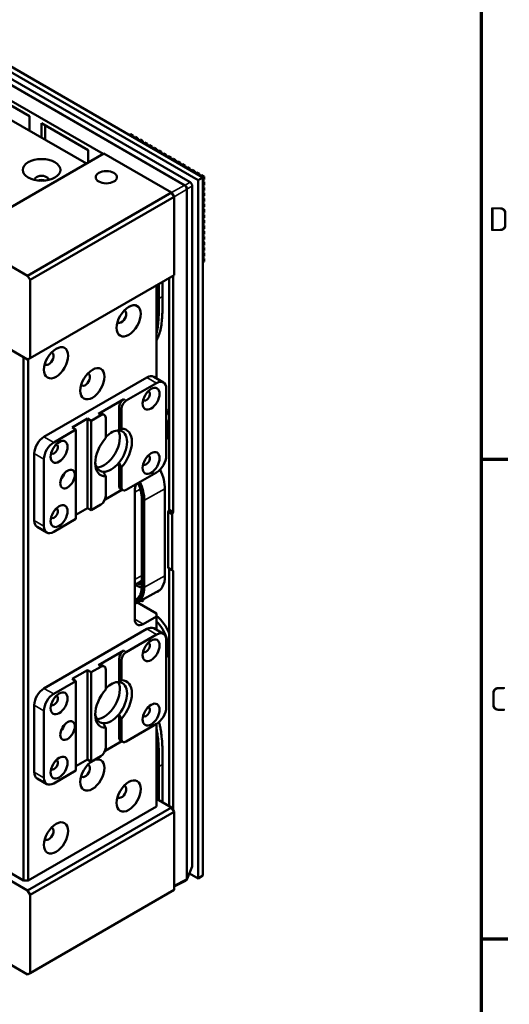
# Model space of a CAD drawing. Header units: millimetres. Extents: x 0 to 2239, y -60 to 841.
# Tile 145 of 165: x 1102 to 1173, y 131 to 274. Entities that reach past the tile are written whole.
import ezdxf

# ---------------------------------------------------------------- set-up
doc = ezdxf.new("R2010")
doc.units = ezdxf.units.MM
doc.layers.get('0').update_dxf_attribs({"lineweight": 25})
for name, color, linetype, lineweight in [('Rahmen (ISO)', 7, 'Continuous', 70), ('Sichtbar (ISO)', 7, 'Continuous', 50), ('Sichtbar schmal (ISO)', 7, 'Continuous', 35)]:
    doc.layers.add(name, color=color, linetype=linetype, lineweight=lineweight)
doc.styles.add('Notiztext (DIN)', font='isocpeur.ttf')

# ---------------------------------------------------------------- blocks, each defined once
blk = doc.blocks.new('Ränder Vorgaberahmen')
at = {"layer": 'Rahmen (ISO)'}
for p, q in [((1169, 210.25), (1172.9, 210.25)), ((1169, 140.17), (1172.9, 140.17))]:
    blk.add_line(p, q, dxfattribs=at)
at = {"layer": 'Rahmen (ISO)', "flags": 128}
blk.add_lwpolyline([(20, 20), (20, 821), (1169, 821), (1169, 20), (20, 20)], dxfattribs=at)
at = {"layer": 'Rahmen (ISO)', "char_height": 3.5, "attachment_point": 7, "style": 'Notiztext (DIN)'}
for s, insert in [('D', (1170.05, 243.54)), ('C', (1170.23, 173.46))]:
    blk.add_mtext(s, dxfattribs=dict(at, insert=insert))

msp = doc.modelspace()

# ---------------------------------------------------------------- linework, layer by layer
at = {"layer": 'Sichtbar (ISO)'}
for p, q in [((1040.011, 302.399), (1128.346, 251.398)), ((1039.304, 301.991), (1127.639, 250.99)), ((1083.825, 272.099), (1113.76, 254.816)), ((1096.136, 268.189), (1126.461, 250.68)), ((1094.222, 263.272), (1111.314, 253.404)), ((1096.199, 264.274), (1103.005, 260.344)), ((1103.005, 260.344), (1103.005, 258.201)), ((1104.773, 257.18), (1104.773, 259.323)), ((1104.773, 259.323), (1111.579, 255.394)), ((1105.303, 259.017), (1105.303, 256.874)), ((1117.617, 257.593), (1117.81, 257.704)), ((1117.81, 257.704), (1118.164, 257.5)), ((1117.971, 257.388), (1118.164, 257.5)), ((1118.164, 257.5), (1118.164, 257.277)), ((1118.308, 257.194), (1118.501, 257.305)), ((1118.501, 257.305), (1118.854, 257.101)), ((1118.662, 256.99), (1118.854, 257.101)), ((1118.854, 257.101), (1118.854, 256.878)), ((1118.998, 256.795), (1119.191, 256.906)), ((1119.191, 256.906), (1119.545, 256.702)), ((1119.352, 256.591), (1119.545, 256.702)), ((1119.545, 256.702), (1119.545, 256.48)), ((1119.689, 256.397), (1119.882, 256.508)), ((1119.882, 256.508), (1120.235, 256.304)), ((1120.043, 256.192), (1120.235, 256.304)), ((1120.235, 256.304), (1120.235, 256.081)), ((1120.379, 255.998), (1120.572, 256.109)), ((1120.572, 256.109), (1120.926, 255.905)), ((1092.84, 242.738), (1113.877, 254.884)), ((1111.579, 255.394), (1111.579, 253.557)), ((1123.776, 249.168), (1113.877, 254.884)), ((1120.733, 255.794), (1120.926, 255.905)), ((1120.926, 255.905), (1120.926, 255.683)), ((1121.07, 255.599), (1121.263, 255.71)), ((1121.263, 255.71), (1121.616, 255.506)), ((1121.423, 255.395), (1121.616, 255.506)), ((1121.616, 255.506), (1121.616, 255.284)), ((1121.76, 255.201), (1121.953, 255.312)), ((1121.953, 255.312), (1122.307, 255.108)), ((1122.114, 254.996), (1122.307, 255.108)), ((1122.307, 255.108), (1122.307, 254.885)), ((1122.451, 254.802), (1122.644, 254.913)), ((1122.644, 254.913), (1122.997, 254.709)), ((1122.804, 254.598), (1122.997, 254.709)), ((1122.997, 254.709), (1122.997, 254.487)), ((1123.141, 254.403), (1123.334, 254.515)), ((1123.334, 254.515), (1123.688, 254.31)), ((1123.495, 254.199), (1123.688, 254.31)), ((1123.688, 254.31), (1123.688, 254.088)), ((1123.832, 254.005), (1124.025, 254.116)), ((1124.025, 254.116), (1124.378, 253.912)), ((1124.185, 253.801), (1124.378, 253.912)), ((1124.378, 253.912), (1124.378, 253.689)), ((1124.522, 253.606), (1124.715, 253.717)), ((1124.715, 253.717), (1125.069, 253.513)), ((1124.876, 253.402), (1125.069, 253.513)), ((1125.069, 253.513), (1125.069, 253.291)), ((1125.213, 253.207), (1125.406, 253.319)), ((1125.406, 253.319), (1125.759, 253.114)), ((1125.566, 253.003), (1125.759, 253.114)), ((1125.759, 253.114), (1125.759, 252.892)), ((1125.903, 252.809), (1126.096, 252.92)), ((1126.096, 252.92), (1126.45, 252.716)), ((1126.257, 252.605), (1126.45, 252.716)), ((1126.45, 252.716), (1126.45, 252.493)), ((1126.594, 252.41), (1126.787, 252.521)), ((1126.787, 252.521), (1127.14, 252.317)), ((1126.947, 252.206), (1127.14, 252.317)), ((1127.14, 252.317), (1127.14, 252.095)), ((1127.284, 252.011), (1127.477, 252.123)), ((1127.477, 252.123), (1127.831, 251.918)), ((1127.638, 251.807), (1127.831, 251.918)), ((1127.831, 251.918), (1127.831, 251.696)), ((1127.975, 251.613), (1128.168, 251.724)), ((1128.168, 251.724), (1128.521, 251.52)), ((1127.639, 250.99), (1128.346, 251.398)), ((1127.639, 250.99), (1127.639, 148.989)), ((1128.328, 251.409), (1128.521, 251.52)), ((1128.346, 251.398), (1128.346, 149.398)), ((1128.346, 250.97), (1128.521, 251.071)), ((1128.346, 250.824), (1128.521, 250.723)), ((1128.346, 250.621), (1128.521, 250.723)), ((1128.346, 250.172), (1128.521, 250.273)), ((1128.521, 251.52), (1128.521, 251.071)), ((1128.521, 250.723), (1128.521, 250.273)), ((1102.74, 237.023), (1123.776, 249.168)), ((1124.13, 248.556), (1123.776, 249.168)), ((1126.782, 250.125), (1126.782, 150.844)), ((1128.346, 250.026), (1128.521, 249.925)), ((1128.346, 249.824), (1128.521, 249.925)), ((1128.346, 249.375), (1128.521, 249.476)), ((1128.346, 249.229), (1128.521, 249.128)), ((1128.346, 249.027), (1128.521, 249.128)), ((1128.521, 249.925), (1128.521, 249.476)), ((1128.521, 249.128), (1128.521, 248.679)), ((1103.094, 236.411), (1124.13, 248.556)), ((1124.13, 237.125), (1124.13, 248.556)), ((1128.346, 248.578), (1128.521, 248.679)), ((1128.346, 248.432), (1128.521, 248.331)), ((1128.346, 248.23), (1128.521, 248.331)), ((1128.346, 247.78), (1128.521, 247.882)), ((1128.346, 247.634), (1128.521, 247.533)), ((1128.346, 247.432), (1128.521, 247.533)), ((1128.521, 248.331), (1128.521, 247.882)), ((1128.521, 247.533), (1128.521, 247.084)), ((1128.346, 246.983), (1128.521, 247.084)), ((1128.346, 246.837), (1128.521, 246.736)), ((1128.346, 246.635), (1128.521, 246.736)), ((1128.346, 246.186), (1128.521, 246.287)), ((1128.346, 246.04), (1128.521, 245.939)), ((1128.521, 246.736), (1128.521, 246.287)), ((1128.346, 245.838), (1128.521, 245.939)), ((1128.346, 245.389), (1128.521, 245.49)), ((1128.346, 245.242), (1128.521, 245.141)), ((1128.346, 245.04), (1128.521, 245.141)), ((1128.346, 244.591), (1128.521, 244.692)), ((1128.521, 245.939), (1128.521, 245.49)), ((1128.521, 245.141), (1128.521, 244.692)), ((1128.346, 244.445), (1128.521, 244.344)), ((1128.346, 244.243), (1128.521, 244.344)), ((1128.346, 243.794), (1128.521, 243.895)), ((1128.346, 243.648), (1128.521, 243.547)), ((1128.346, 243.446), (1128.521, 243.547)), ((1128.346, 242.997), (1128.521, 243.098)), ((1128.521, 244.344), (1128.521, 243.895)), ((1128.521, 243.547), (1128.521, 243.098)), ((1102.74, 237.023), (1092.84, 242.738)), ((1128.346, 242.85), (1128.521, 242.749)), ((1128.346, 242.648), (1128.521, 242.749)), ((1128.346, 242.199), (1128.521, 242.3)), ((1128.346, 242.053), (1128.521, 241.952)), ((1128.346, 241.851), (1128.521, 241.952)), ((1128.521, 242.749), (1128.521, 242.3)), ((1128.521, 241.952), (1128.521, 241.503)), ((1128.346, 241.402), (1128.521, 241.503)), ((1128.346, 241.256), (1128.521, 241.155)), ((1128.346, 241.054), (1128.521, 241.155)), ((1128.346, 240.605), (1128.521, 240.706)), ((1128.346, 240.459), (1128.521, 240.357)), ((1128.346, 240.256), (1128.521, 240.357)), ((1128.521, 241.155), (1128.521, 240.706)), ((1128.521, 240.357), (1128.521, 239.908)), ((1128.346, 239.807), (1128.521, 239.908)), ((1128.346, 239.661), (1128.521, 239.56)), ((1128.346, 239.459), (1128.521, 239.56)), ((1128.346, 239.01), (1128.521, 239.111)), ((1128.521, 239.56), (1128.521, 239.111)), ((1102.74, 237.023), (1103.094, 236.411)), ((1103.094, 224.98), (1124.13, 237.125)), ((1103.094, 224.98), (1103.094, 236.411)), ((1122.451, 236.155), (1122.451, 234.004)), ((1123.423, 236.717), (1123.423, 202.832)), ((1124.013, 202.492), (1124.013, 237.057)), ((1121.567, 222.033), (1121.567, 235.645)), ((1121.92, 233.698), (1121.92, 235.849)), ((1096.376, 228.45), (1102.74, 224.775)), ((1102.121, 148.688), (1102.121, 225.133)), ((1103.094, 224.98), (1102.74, 224.775)), ((1102.828, 148.688), (1102.828, 224.827)), ((1120.153, 222.173), (1105.126, 213.498)), ((1122.567, 221.455), (1121.152, 222.272)), ((1121.567, 221.356), (1117.147, 218.805)), ((1122.981, 210.742), (1122.981, 220.54)), ((1113.081, 216.866), (1116.794, 219.009)), ((1116.087, 214.414), (1116.087, 217.784)), ((1116.44, 217.58), (1116.44, 214.669)), ((1109.263, 214.865), (1111.49, 216.151)), ((1112.021, 215.845), (1111.49, 216.151)), ((1111.49, 203.087), (1111.49, 216.151)), ((1113.435, 216.662), (1112.021, 215.845)), ((1112.021, 215.845), (1112.021, 202.781)), ((1113.935, 216.711), (1113.581, 216.915)), ((1114.142, 216.253), (1114.142, 213.343)), ((1109.793, 214.559), (1106.541, 212.681)), ((1109.793, 214.559), (1109.263, 214.865)), ((1109.793, 214.559), (1109.793, 201.495)), ((1123, 213.159), (1122.981, 213.148)), ((1103.712, 211.048), (1103.712, 201.25)), ((1105.126, 210.232), (1105.126, 200.434)), ((1116.087, 206.353), (1116.087, 209.724)), ((1116.44, 209.06), (1116.44, 206.149)), ((1114.142, 207.733), (1114.142, 204.822)), ((1117.147, 205.741), (1121.567, 208.292)), ((1116.501, 205.776), (1114.047, 204.359)), ((1116.647, 205.691), (1116.294, 205.895)), ((1122.797, 205.867), (1122.797, 193.171)), ((1118.385, 186.859), (1118.385, 205.639)), ((1119.43, 204.377), (1119.43, 191.681)), ((1109.793, 202.108), (1111.49, 203.087)), ((1112.021, 202.781), (1111.49, 203.087)), ((1112.021, 202.781), (1113.435, 203.598)), ((1123.423, 202.832), (1123.246, 202.526)), ((1124.013, 202.492), (1123.423, 202.832)), ((1106.541, 199.617), (1109.793, 201.495)), ((1123.246, 202.526), (1123.246, 194.361)), ((1123.83, 202.189), (1123.246, 202.526)), ((1123.83, 202.189), (1124.013, 202.492)), ((1123.83, 194.024), (1123.83, 202.189)), ((1105.541, 199.518), (1104.126, 200.335)), ((1123.246, 194.361), (1123.83, 194.024)), ((1123.423, 194.259), (1123.423, 159.558)), ((1124.013, 193.918), (1123.83, 194.024)), ((1124.013, 158.944), (1124.013, 193.918)), ((1119.43, 192.447), (1118.385, 191.829)), ((1118.799, 189.306), (1121.97, 191.047)), ((1118.771, 189.29), (1121.567, 187.676)), ((1121.567, 187.268), (1119.622, 186.145)), ((1121.567, 187.676), (1121.567, 187.268)), ((1121.567, 185.29), (1121.567, 187.268)), ((1120.152, 185.431), (1105.126, 176.755)), ((1121.567, 184.614), (1117.147, 182.063)), ((1122.567, 184.713), (1121.152, 185.53)), ((1122.981, 174), (1122.981, 183.798)), ((1113.081, 180.123), (1116.794, 182.267)), ((1123, 181.315), (1122.981, 181.305)), ((1113.435, 179.919), (1112.021, 179.103)), ((1113.935, 179.969), (1113.581, 180.173)), ((1116.087, 177.672), (1116.087, 181.042)), ((1116.44, 180.838), (1116.44, 177.927)), ((1109.263, 178.123), (1111.49, 179.409)), ((1112.021, 179.103), (1111.49, 179.409)), ((1111.49, 166.345), (1111.49, 179.409)), ((1112.021, 179.103), (1112.021, 166.039)), ((1114.142, 179.511), (1114.142, 176.6)), ((1109.793, 177.817), (1106.541, 175.939)), ((1109.793, 177.817), (1109.263, 178.123)), ((1109.793, 177.817), (1109.793, 164.753)), ((1103.712, 174.306), (1103.712, 164.508)), ((1105.126, 173.489), (1105.126, 163.691)), ((1116.087, 169.611), (1116.087, 172.981)), ((1116.44, 172.318), (1116.44, 169.407)), ((1117.147, 168.999), (1121.567, 171.55)), ((1121.567, 159.507), (1121.567, 171.55)), ((1114.142, 170.991), (1114.142, 168.08)), ((1116.501, 169.034), (1114.047, 167.617)), ((1116.647, 168.949), (1116.294, 169.153)), ((1112.021, 166.039), (1113.435, 166.855)), ((1109.793, 165.365), (1111.49, 166.345)), ((1112.021, 166.039), (1111.49, 166.345)), ((1122.451, 160.119), (1122.451, 165.626)), ((1106.541, 162.875), (1109.793, 164.753)), ((1121.92, 160.425), (1121.92, 165.32)), ((1105.541, 162.776), (1104.126, 163.592)), ((1121.567, 160.629), (1123.776, 159.354)), ((1123.776, 159.354), (1102.74, 147.208)), ((1121.567, 159.507), (1102.828, 148.688)), ((1124.13, 158.741), (1103.094, 146.596)), ((1124.13, 158.741), (1123.776, 159.354)), ((1124.13, 158.741), (1124.13, 147.31)), ((1102.121, 148.688), (1097.525, 151.342)), ((1102.74, 147.208), (1096.376, 150.883)), ((1126.761, 150.719), (1126.064, 148.914)), ((1127.639, 148.989), (1126.375, 149.719)), ((1102.121, 148.688), (1102.828, 148.688)), ((1124.13, 147.803), (1125.821, 148.647)), ((1127.639, 148.989), (1128.346, 149.398)), ((1102.74, 147.208), (1103.094, 146.596)), ((1124.13, 147.31), (1103.094, 135.165)), ((1103.094, 146.596), (1103.094, 135.165)), ((1102.74, 134.961), (1092.84, 140.676)), ((1103.094, 135.165), (1102.74, 134.961))]:
    msp.add_line(p, q, dxfattribs=at)
msp.add_arc((1125.597, 149.094), 0.5, 296.53871, 338.8712, dxfattribs=at)
for centre, major_axis in [((1104.773, 252.485), (-2.75, 0)), ((1114.23, 251.414), (1.55, 0)), ((1117.501, 230.44), (1.25, 2.165)), ((1106.894, 224.316), (-1.25, -2.165)), ((1112.198, 221.254), (1.25, 2.165)), ((1120.771, 219.06), (0.875, 1.516)), ((1107.336, 211.303), (0.875, 1.516)), ((1120.771, 209.67), (-0.875, -1.516)), ((1108.574, 207.323), (-0.75, -1.299)), ((1107.336, 201.914), (-0.875, -1.516)), ((1120.771, 182.318), (0.875, 1.516)), ((1107.336, 174.561), (0.875, 1.516)), ((1120.771, 172.928), (-0.875, -1.516)), ((1108.574, 170.581), (-0.75, -1.299)), ((1107.336, 165.171), (-0.875, -1.516)), ((1112.198, 164.1), (1.25, 2.165)), ((1117.501, 161.038), (-1.25, -2.165)), ((1106.894, 154.914), (1.25, 2.165))]:
    msp.add_ellipse(centre, major_axis=major_axis, ratio=0.5773503, dxfattribs=at)
for centre, major_axis, ratio, start_param, end_param in [((1104.773, 251.056), (1, 0), 0.5773503, 6.1946815, 9.5132818), ((1104.773, 250.444), (1, 0), 0.5773503, 0.9967109, 2.1448818), ((1104.773, 250.444), (-0.875, 0), 0.5773503, 4.3141986, 5.1105793), ((1126.392, 250.27), (0.25, -0.433), 0.691174, 0.8748878, 2.2667049), ((1116.44, 231.052), (-0.5, -0.866), 0.5773503, 6.1054747, 9.6024886), ((1120.594, 230.797), (0.825, -1.429), 0.5773503, 0.1997126, 1.3710837), ((1105.834, 224.929), (-0.5, -0.866), 0.5773503, 6.1054747, 9.6024886), ((1111.137, 221.867), (-0.5, -0.866), 0.5773503, 6.1054747, 9.6024886), ((1120.152, 220.54), (1, 1.732), 0.5773503, 0, 0.7853894), ((1121.567, 219.723), (1, 1.732), 0.5773503, 5.4977784, 7.0685747), ((1120.064, 219.468), (-0.375, -0.65), 0.5773503, 6.0452442, 9.6627191), ((1116.794, 218.192), (-0.5, -0.866), 0.5773503, 3.926982, 5.4977784), ((1117.147, 217.988), (0.5, 0.866), 0.5773503, 0.7853894, 2.3561857), ((1121.125, 216.406), (-1.875, 3.248), 0.5773503, 4.4493056, 4.7223821), ((1113.081, 216.049), (0.5, 0.866), 0.5773503, 0, 0.7853894), ((1113.435, 215.845), (0.5, 0.866), 0.5773503, 5.4977784, 7.0685747), ((1120.594, 216.1), (1.875, -3.248), 0.5773503, 0.3343565, 1.2364222), ((1113.877, 212.018), (1.65, 2.858), 0.5773503, 3.4688131, 5.9559649), ((1114.938, 211.405), (1.65, 2.858), 0.5773503, 0.2705165, 1.1332717), ((1114.938, 211.405), (1.65, 2.858), 0.5773503, 4.4418548, 6.5537018), ((1115.291, 211.201), (1.9, 3.291), 0.5773503, 4.3688531, 6.6267036), ((1105.126, 211.865), (-1, -1.732), 0.5773503, 3.926982, 5.4977784), ((1115.291, 211.201), (-1.9, -3.291), 0.5773503, 4.3688531, 6.6267036), ((1121.125, 216.406), (1.875, -3.248), 0.5773503, 0, 0.2630833), ((1106.541, 211.048), (1, 1.732), 0.5773503, 0.7853894, 2.3561857), ((1106.629, 211.712), (-0.375, -0.65), 0.5773503, 6.0452442, 9.6627191), ((1120.064, 210.078), (-0.375, -0.65), 0.5773503, 6.0452442, 9.6627191), ((1121.567, 209.925), (-1, -1.732), 0.5773503, 0.7853894, 2.3561857), ((1114.938, 211.405), (-1.65, -2.858), 0.5773503, 5.5709358, 6.5537018), ((1114.938, 211.405), (-1.65, -2.858), 0.5773503, 0.2705165, 1.3002622), ((1119.315, 207.878), (-2.463, 4.265), 0.5773503, 3.9269908, 4.5764151), ((1107.159, 208.139), (-0.75, -1.299), 0.5773503, 1.2309594, 1.9106332), ((1116.794, 206.761), (-0.5, -0.866), 0.5773503, 5.4977784, 6.2831853), ((1117.147, 206.557), (-0.5, -0.866), 0.5773503, 5.4977784, 7.0685747), ((1119.622, 206.353), (-0.875, -1.516), 0.5773503, 4.8895702, 5.4977871), ((1113.435, 204.414), (-0.5, -0.866), 0.5773503, 0.7853894, 2.3561857), ((1106.629, 202.322), (-0.375, -0.65), 0.5773503, 6.0452442, 9.6627191), ((1105.126, 202.067), (-1, -1.732), 0.5773503, 5.4977784, 6.2831853), ((1106.541, 201.25), (-1, -1.732), 0.5773503, 5.4977784, 7.0685747), ((1119.315, 195.182), (2.462, -4.265), 0.5773503, 6.1766777, 7.0685835), ((1119.315, 189.895), (0.219, -0.379), 0.5773503, 5.3608105, 7.1808743), ((1121.125, 184.563), (-1.875, 3.248), 0.5773503, 4.4493056, 5.3303391), ((1119.622, 187.574), (-0.875, -1.516), 0.5773503, 5.4977871, 7.0685835), ((1120.152, 183.798), (1, 1.732), 0.5773503, 0, 0.7853982), ((1120.594, 184.257), (1.875, -3.248), 0.5773503, 0.3343714, 1.9807709), ((1121.567, 182.981), (1, 1.732), 0.5773503, 5.4977871, 7.0685835), ((1120.064, 182.726), (-0.375, -0.65), 0.5773503, 6.0452442, 9.6627191), ((1116.794, 181.45), (-0.5, -0.866), 0.5773503, 3.9269908, 5.4977871), ((1117.147, 181.246), (0.5, 0.866), 0.5773503, 0.7853982, 2.3561945), ((1121.125, 184.563), (1.875, -3.248), 0.5773503, 0, 0.2630833), ((1113.081, 179.307), (0.5, 0.866), 0.5773503, 0, 0.7853982), ((1113.435, 179.103), (0.5, 0.866), 0.5773503, 5.4977871, 7.0685835), ((1113.877, 175.275), (1.65, 2.858), 0.5773503, 3.4688131, 5.9559649), ((1114.938, 174.663), (1.65, 2.858), 0.5773503, 0.2705253, 1.1332819), ((1114.938, 174.663), (1.65, 2.858), 0.5773503, 4.4418636, 6.5537106), ((1115.291, 174.459), (1.9, 3.291), 0.5773503, 4.3688619, 6.6267124), ((1105.126, 175.122), (-1, -1.732), 0.5773503, 3.9269908, 5.4977871), ((1106.541, 174.306), (1, 1.732), 0.5773503, 0.7853982, 2.3561945), ((1106.629, 174.969), (-0.375, -0.65), 0.5773503, 6.0452442, 9.6627191), ((1115.291, 174.459), (-1.9, -3.291), 0.5773503, 4.3688619, 6.6267124), ((1114.938, 174.663), (-1.65, -2.858), 0.5773503, 5.5709358, 6.5537106), ((1114.938, 174.663), (-1.65, -2.858), 0.5773503, 0.2705253, 1.3002709), ((1120.064, 173.336), (-0.375, -0.65), 0.5773503, 6.0452442, 9.6627191), ((1121.567, 173.183), (-1, -1.732), 0.5773503, 0.7853982, 2.3561945), ((1107.159, 171.397), (-0.75, -1.299), 0.5773503, 1.2309594, 1.9106332), ((1120.594, 169.56), (0.825, -1.429), 0.5773503, 0.1997126, 1.3710837), ((1116.794, 170.019), (-0.5, -0.866), 0.5773503, 5.4977871, 6.2831853), ((1117.147, 169.815), (-0.5, -0.866), 0.5773503, 5.4977871, 7.0685835), ((1113.435, 167.672), (-0.5, -0.866), 0.5773503, 0.7853982, 2.3561945), ((1106.629, 165.579), (-0.375, -0.65), 0.5773503, 6.0452442, 9.6627191), ((1111.137, 164.712), (-0.5, -0.866), 0.5773503, 6.1054747, 9.6024886), ((1105.126, 165.324), (-1, -1.732), 0.5773503, 5.4977871, 6.2831853), ((1106.541, 164.508), (-1, -1.732), 0.5773503, 5.4977871, 7.0685835), ((1116.44, 161.65), (-0.5, -0.866), 0.5773503, 6.1054747, 9.6024886), ((1105.834, 155.526), (-0.5, -0.866), 0.5773503, 6.1054747, 9.6024886), ((1126.392, 151.15), (0.299, -0.518), 0.4822712, 0.3707652, 0.6959086)]:
    msp.add_ellipse(centre, major_axis=major_axis, ratio=ratio, start_param=start_param, end_param=end_param, dxfattribs=at)
for points, knots in [([(1121.567, 227.583), (1121.681, 227.786), (1121.784, 228.001), (1121.873, 228.23), (1121.983, 228.509), (1122.072, 228.808), (1122.143, 229.122), (1122.214, 229.437), (1122.267, 229.767), (1122.307, 230.106), (1122.348, 230.453), (1122.375, 230.808), (1122.394, 231.169), (1122.411, 231.48), (1122.422, 231.794), (1122.43, 232.11), (1122.445, 232.736), (1122.451, 233.369), (1122.451, 234.004)], [0.71722335, 0.71722335, 0.71722335, 0.71722335, 0.75309516, 0.75309516, 0.75309516, 0.79679433, 0.79679433, 0.79679433, 0.84061804, 0.84061804, 0.84061804, 0.88532391, 0.88532391, 0.88532391, 0.9237889, 0.9237889, 0.9237889, 1, 1, 1, 1]), ([(1121.92, 233.698), (1121.92, 233.062), (1121.915, 232.43), (1121.899, 231.804), (1121.891, 231.488), (1121.881, 231.174), (1121.864, 230.863), (1121.845, 230.502), (1121.817, 230.146), (1121.777, 229.8), (1121.737, 229.461), (1121.684, 229.131), (1121.613, 228.816), (1121.598, 228.751), (1121.583, 228.688), (1121.567, 228.625)], [0, 0, 0, 0, 0.07559413, 0.07559413, 0.07559413, 0.11374772, 0.11374772, 0.11374772, 0.15809167, 0.15809167, 0.15809167, 0.20156061, 0.20156061, 0.20156061, 0.21044533, 0.21044533, 0.21044533, 0.21044533]), ([(1119.43, 204.377), (1119.43, 204.746), (1119.379, 205.148), (1119.185, 205.949), (1119.048, 206.347), (1118.873, 206.737)], [1.57079633, 1.57079633, 1.57079633, 1.57079633, 1.88491174, 1.88491174, 2.18042077, 2.18042077, 2.18042077, 2.18042077]), ([(1118.469, 191.878), (1118.564, 191.816), (1118.661, 191.76), (1118.981, 191.593), (1119.206, 191.51), (1119.424, 191.463)], [6.22235939, 6.22235939, 6.22235939, 6.22235939, 6.33212031, 6.33212031, 6.58820216, 6.58820216, 6.58820216, 6.58820216]), ([(1118.578, 189.762), (1118.683, 189.823), (1118.78, 189.898), (1118.957, 190.077), (1119.036, 190.18), (1119.175, 190.415), (1119.235, 190.546), (1119.331, 190.832), (1119.368, 190.988), (1119.417, 191.32), (1119.43, 191.496), (1119.43, 191.681)], [0.78539816, 0.78539816, 0.78539816, 0.78539816, 0.9424778, 0.9424778, 1.09955743, 1.09955743, 1.25663706, 1.25663706, 1.41371669, 1.41371669, 1.57079633, 1.57079633, 1.57079633, 1.57079633]), ([(1118.385, 189.143), (1118.455, 189.161), (1118.524, 189.183), (1118.663, 189.236), (1118.732, 189.269), (1118.799, 189.306)], [6.90655442, 6.90655442, 6.90655442, 6.90655442, 6.97878331, 6.97878331, 7.05624056, 7.05624056, 7.05624056, 7.05624056]), ([(1122.451, 165.626), (1122.451, 166.243), (1122.451, 166.859), (1122.439, 167.483), (1122.432, 167.798), (1122.423, 168.116), (1122.407, 168.436), (1122.387, 168.842), (1122.359, 169.252), (1122.314, 169.668), (1122.281, 169.984), (1122.238, 170.304), (1122.184, 170.628), (1122.148, 170.841), (1122.108, 171.056), (1122.061, 171.273), (1122.023, 171.453), (1121.98, 171.635), (1121.933, 171.818)], [0, 0, 0, 0, 0.07209938, 0.07209938, 0.07209938, 0.10857894, 0.10857894, 0.10857894, 0.15469346, 0.15469346, 0.15469346, 0.18964252, 0.18964252, 0.18964252, 0.21268608, 0.21268608, 0.21268608, 0.23191968, 0.23191968, 0.23191968, 0.23191968]), ([(1121.567, 170.794), (1121.599, 170.636), (1121.628, 170.478), (1121.654, 170.321), (1121.708, 169.998), (1121.75, 169.678), (1121.784, 169.362), (1121.828, 168.945), (1121.857, 168.535), (1121.877, 168.13), (1121.892, 167.81), (1121.902, 167.492), (1121.909, 167.177), (1121.921, 166.553), (1121.92, 165.936), (1121.92, 165.32)], [0.793428, 0.793428, 0.793428, 0.793428, 0.81035748, 0.81035748, 0.81035748, 0.84530654, 0.84530654, 0.84530654, 0.89142106, 0.89142106, 0.89142106, 0.92790062, 0.92790062, 0.92790062, 1, 1, 1, 1])]:
    msp.add_open_spline(points, degree=3, knots=knots, dxfattribs=at)
for points, weights in [([(1116.087, 214.414), (1116.248, 214.535), (1116.44, 214.669)], [1.01437217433, 1.01637057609, 1.01197299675]), ([(1116.44, 209.06), (1116.248, 209.417), (1116.087, 209.724)], [1.01197299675, 1.01637057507, 1.01437217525]), ([(1113.788, 208.397), (1113.949, 208.09), (1114.142, 207.733)], [1.01437217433, 1.01637057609, 1.01197299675]), ([(1116.087, 177.672), (1116.248, 177.792), (1116.44, 177.927)], [1.01437217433, 1.01637057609, 1.01197299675]), ([(1116.44, 172.318), (1116.248, 172.675), (1116.087, 172.981)], [1.01197299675, 1.01637057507, 1.01437217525]), ([(1113.789, 171.654), (1113.95, 171.348), (1114.142, 170.991)], [1.01437217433, 1.01637057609, 1.01197299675])]:
    msp.add_rational_spline(points, weights, degree=2, dxfattribs=at)
at = {"layer": 'Sichtbar schmal (ISO)'}
for p, q in [((1038.523, 300.626), (1125.747, 250.268)), ((1125.585, 250.212), (1038.362, 300.571)), ((1126.461, 250.68), (1125.747, 250.268)), ((1125.585, 250.212), (1123.776, 249.168)), ((1124.13, 248.556), (1125.938, 249.6)), ((1125.938, 148.883), (1125.938, 249.6)), ((1126.067, 249.712), (1126.782, 250.125)), ((1126.067, 249.712), (1126.067, 148.995)), ((1121.92, 233.698), (1122.451, 234.004)), ((1121.567, 221.356), (1120.153, 222.173)), ((1116.794, 219.009), (1117.147, 218.805)), ((1116.44, 217.58), (1116.087, 217.784)), ((1113.435, 216.662), (1113.081, 216.866)), ((1105.126, 213.498), (1106.541, 212.681)), ((1105.126, 210.232), (1103.712, 211.048)), ((1116.087, 206.353), (1116.44, 206.149)), ((1119.195, 205.873), (1118.385, 205.397)), ((1122.797, 205.885), (1119.83, 204.231)), ((1119.474, 204.316), (1119.474, 191.62)), ((1119.62, 191.535), (1119.62, 204.232)), ((1119.83, 204.231), (1119.83, 191.534)), ((1103.712, 201.25), (1105.126, 200.434)), ((1118.385, 192.639), (1119.43, 193.253)), ((1119.83, 191.534), (1122.797, 193.188)), ((1118.385, 186.859), (1119.622, 186.145)), ((1121.567, 184.614), (1120.152, 185.431)), ((1116.794, 182.267), (1117.147, 182.063)), ((1113.435, 179.919), (1113.081, 180.123)), ((1116.44, 180.838), (1116.087, 181.042)), ((1105.126, 176.755), (1106.541, 175.939)), ((1105.126, 173.489), (1103.712, 174.306)), ((1116.087, 169.611), (1116.44, 169.407)), ((1122.451, 165.626), (1121.92, 165.32)), ((1103.712, 164.508), (1105.126, 163.691)), ((1126.782, 150.844), (1126.067, 148.995)), ((1125.938, 148.883), (1124.13, 147.98))]:
    msp.add_line(p, q, dxfattribs=at)
for centre, major_axis, ratio, start_param, end_param in [((1125.597, 249.811), (0.25, 0.433), 0.5773503, 0.3498248, 0.8203047), ((1125.597, 249.811), (0.25, -0.433), 0.9311538, 0.8748878, 2.2667049), ((1125.597, 249.811), (-0.25, 0.433), 0.5363736, 3.9275998, 5.4971782), ((1125.597, 249.811), (0.5, 0), 0.5773503, 5.4628806, 5.9333605), ((1116.309, 206.143), (-2.238, 3.875), 0.5773503, 3.9269908, 4.5400869), ((1116.309, 206.143), (2.341, -4.054), 0.5773503, 0.7853982, 1.4061686), ((1116.414, 206.203), (2.416, -4.184), 0.5773503, 0.7853982, 1.411323), ((1119.58, 204.377), (-0.15, 0), 0.5773503, 0, 0.7853982), ((1119.726, 204.293), (-0.15, 0), 0.5773503, 0.7853982, 2.3387412), ((1116.309, 193.447), (2.237, -3.875), 0.5773503, 6.2131163, 7.0685835), ((1116.309, 193.447), (2.341, -4.054), 0.5773503, 6.1753851, 7.0685835), ((1118.607, 194.773), (-1.805, 3.126), 0.5773503, 2.3122116, 2.6827017), ((1118.607, 194.773), (1.62, -2.807), 0.5773503, 5.5621752, 5.8648008), ((1116.414, 193.507), (2.416, -4.184), 0.5773503, 6.2708424, 7.0685835), ((1118.677, 194.813), (1.57, -2.72), 0.5773503, 5.59828, 5.8436078), ((1119.58, 191.681), (-0.15, 0), 0.5773503, 0, 0.7853982), ((1119.726, 191.596), (0.15, 0), 0.5773503, 3.9269908, 5.4803339), ((1116.415, 193.508), (2.163, -3.746), 0.5773503, 6.1974119, 6.2831853), ((1125.597, 149.094), (0.223, -0.447), 0.5766475, 0, 0.8196533), ((1125.597, 149.094), (0.5, 0), 0.5773503, 5.4628806, 5.9333605), ((1125.597, 149.094), (0.466, -0.18), 0.4822712, 0, 0.3251433)]:
    msp.add_ellipse(centre, major_axis=major_axis, ratio=ratio, start_param=start_param, end_param=end_param, dxfattribs=at)

# ---------------------------------------------------------------- block references
msp.add_blockref('Ränder Vorgaberahmen', (0, 0))

doc.saveas('drawing.dxf')
